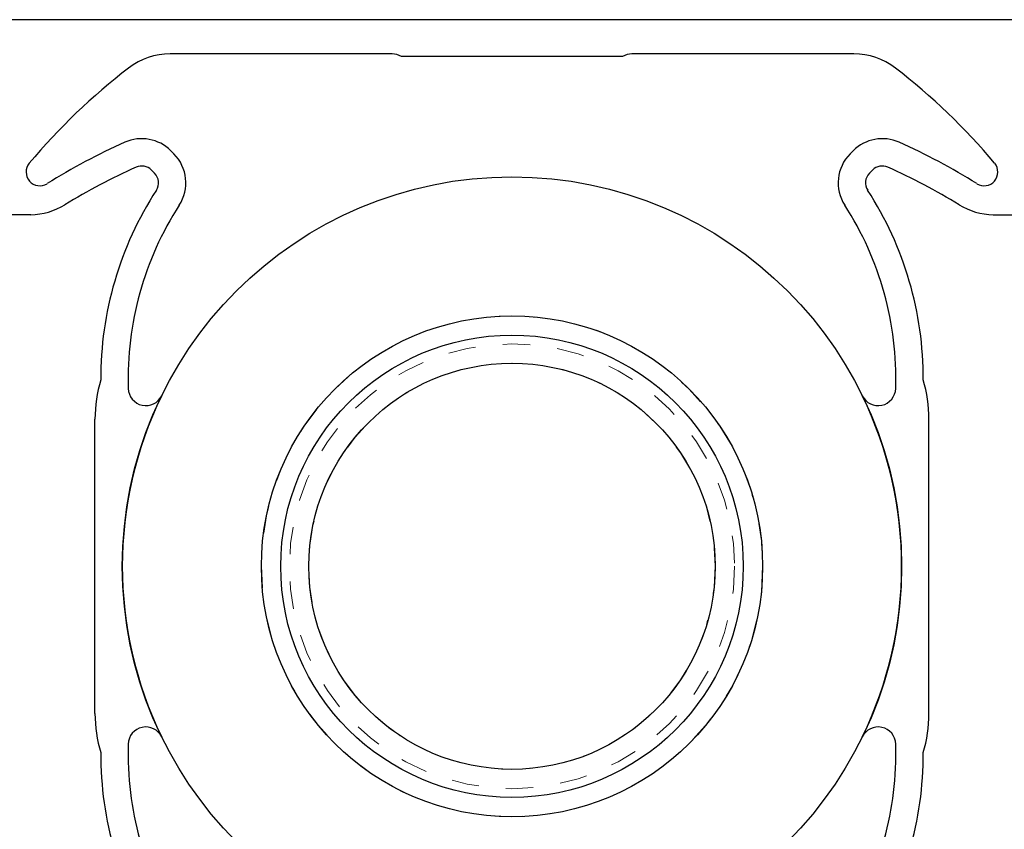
# Model space of a CAD drawing. Header units: inches. Extents: x 370 to 474, y 80 to 168.
# Tile 52 of 170: x 409.17 to 412.77, y 86.28 to 89.25. Entities that reach past the tile are written whole.
import ezdxf

# ---------------------------------------------------------------- set-up
doc = ezdxf.new("R2010")
doc.units = ezdxf.units.IN
doc.header["$LTSCALE"] = 0.5
doc.header["$MEASUREMENT"] = 0
doc.linetypes.add('HIDDEN', pattern=[0.225, 0.15, -0.075])
doc.layers.add('APP-M-S', color=30, linetype='Continuous')

msp = doc.modelspace()

# ---------------------------------------------------------------- linework, layer by layer
at = {"layer": 'APP-M-S', "linetype": 'Continuous', "lineweight": 25}
for p, q in [((412.9191, 89.247), (409.0191, 89.247)), ((410.5304, 89.122), (409.7194, 89.122)), ((412.2189, 89.122), (411.4078, 89.122)), ((411.3736, 89.112), (410.5647, 89.112)), ((409.721, 88.7676), (409.7326, 88.7561)), ((412.2172, 88.7676), (412.2057, 88.7561)), ((409.6619, 88.6854), (409.6503, 88.6969)), ((412.2764, 88.6854), (412.2879, 88.6969)), ((409.2093, 88.5332), (409.0191, 88.5332)), ((412.729, 88.5332), (412.9191, 88.5332)), ((409.4441, 86.7085), (409.4441, 87.7856)), ((412.4941, 86.7085), (412.4941, 87.7856))]:
    msp.add_line(p, q, dxfattribs=at)
for radius in [1.425, 0.9166, 0.8458, 0.7429]:
    msp.add_circle((410.9691, 87.247), radius, dxfattribs=at)
at = {"layer": 'APP-M-S', "linetype": 'HIDDEN', "lineweight": 18}
for radius in [0.9166, 0.8138, 0.7429]:
    msp.add_circle((410.9691, 87.247), radius, dxfattribs=at)
at = {"layer": 'APP-M-S', "linetype": 'Continuous', "lineweight": 25}
for centre, radius, start, end in [((409.7194, 88.872), 0.25, 90, 127.5631), ((410.5304, 89.0584), 0.0637, 57.4552, 90), ((411.4078, 89.0584), 0.0637, 90, 122.5448), ((412.2189, 88.872), 0.25, 52.4369, 90), ((410.9691, 87.247), 2.3, 127.5631, 140.1263), ((410.9691, 87.247), 2.3, 39.8737, 52.4369), ((410.5383, 86.6021), 2.407, 114.1481, 121.8335), ((409.615, 88.6616), 0.15, 45, 114.1481), ((412.3233, 88.6616), 0.15, 65.8519, 135), ((411.4, 86.6021), 2.407, 58.1665, 65.8519), ((409.6265, 88.65), 0.15, 327.0622, 45), ((412.3118, 88.65), 0.15, 135, 212.9378), ((409.2423, 88.6895), 0.05, 140.1263, 301.8335), ((410.5383, 86.6021), 2.307, 114.1481, 121.4613), ((409.615, 88.6616), 0.05, 45, 114.1481), ((412.3233, 88.6616), 0.05, 65.8519, 135), ((411.4, 86.6021), 2.307, 58.5387, 65.8519), ((412.6959, 88.6895), 0.05, 238.1665, 39.8737), ((409.6265, 88.65), 0.05, 327.0622, 45), ((412.3118, 88.65), 0.05, 135, 212.9378), ((410.7304, 87.9349), 1.2653, 147.0622, 180.2719), ((411.2079, 87.9349), 1.2653, 359.7281, 32.9378), ((409.2037, 88.7832), 0.25, 271.2686, 301.4613), ((410.7304, 87.9349), 1.1653, 147.0622, 181.8432), ((411.2079, 87.9349), 1.1653, 358.1568, 32.9378), ((412.7345, 88.7832), 0.25, 238.5387, 268.7314), ((409.9441, 87.7856), 0.5, 163.3453, 180), ((409.6301, 87.8995), 0.0645, 181.8432, 334.0226), ((412.3081, 87.8995), 0.0645, 205.9774, 358.1568), ((411.9941, 87.7856), 0.5, 360, 16.6547), ((410.9691, 87.247), 1.425, 154.0226, 205.9774), ((410.9691, 87.247), 1.425, 334.0226, 25.9774), ((409.9441, 86.7085), 0.5, 180, 196.6547), ((411.9941, 86.7085), 0.5, 343.3453, 360), ((409.6301, 86.5946), 0.0645, 25.9774, 178.1568), ((412.3081, 86.5946), 0.0645, 1.8432, 154.0226), ((410.7304, 86.5592), 1.2653, 179.7281, 212.9378), ((410.7304, 86.5592), 1.1653, 178.1568, 212.9378), ((411.2079, 86.5592), 1.1653, 327.0622, 1.8432), ((411.2079, 86.5592), 1.2653, 327.0622, 0.2719)]:
    msp.add_arc(centre, radius, start, end, dxfattribs=at)

doc.saveas('drawing.dxf')
